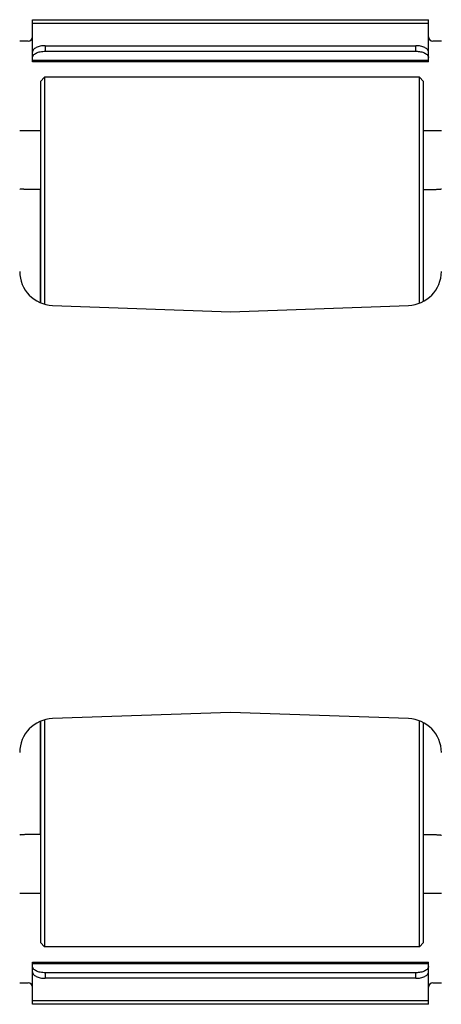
# Model space of a CAD drawing. Extents: x -849 to 1181, y 8 to 1248.
# Tile 22 of 35: x -295 to -196, y 1000 to 1231. Entities that reach past the tile are written whole.
import ezdxf

# ---------------------------------------------------------------- set-up
doc = ezdxf.new("R2010")
doc.units = 0
doc.header["$LTSCALE"] = 65.395
doc.layers.get('0').update_dxf_attribs({"linetype": 'CONTINUOUS'})

msp = doc.modelspace()

# ---------------------------------------------------------------- linework, layer by layer
at = {"color": 7, "linetype": 'CONTINUOUS'}
for p, q in [((-292.23, 1221.03), (-292.23, 1230.93)), ((-292.23, 1230.93), (-199.23, 1230.93)), ((-199.23, 1221.03), (-199.23, 1230.93)), ((-293.23, 1225.93), (-295.23, 1225.93)), ((-289.23, 1224.83), (-202.23, 1224.83)), ((-196.23, 1225.93), (-198.23, 1225.93)), ((-289.23, 1223.53), (-202.23, 1223.53)), ((-199.23, 1221.03), (-292.23, 1221.03)), ((-290.38, 1216.43), (-289.38, 1217.43)), ((-289.38, 1217.43), (-289.38, 1164.18)), ((-201.38, 1217.43), (-289.38, 1217.43)), ((-201.38, 1164.41), (-201.38, 1217.43)), ((-201.38, 1217.43), (-200.38, 1216.43)), ((-290.38, 1216.43), (-290.38, 1164.53)), ((-200.38, 1164.87), (-200.38, 1216.43)), ((-295.23, 1204.93), (-290.38, 1204.93)), ((-200.38, 1204.93), (-196.23, 1204.93)), ((-290.38, 1066.33), (-290.38, 1014.43)), ((-289.38, 1066.68), (-289.38, 1013.43)), ((-201.38, 1013.43), (-201.38, 1066.45)), ((-200.38, 1014.43), (-200.38, 1065.99)), ((-290.38, 1025.93), (-295.23, 1025.93)), ((-196.23, 1025.93), (-200.38, 1025.93)), ((-290.38, 1014.43), (-289.38, 1013.43)), ((-201.38, 1013.43), (-200.38, 1014.43)), ((-201.38, 1013.43), (-289.38, 1013.43)), ((-292.23, 1009.83), (-199.23, 1009.83)), ((-292.23, 999.93), (-292.23, 1009.83)), ((-199.23, 999.93), (-199.23, 1009.83)), ((-202.23, 1007.33), (-289.23, 1007.33)), ((-295.23, 1004.93), (-293.23, 1004.93)), ((-202.23, 1006.03), (-289.23, 1006.03)), ((-198.23, 1004.93), (-196.23, 1004.93)), ((-199.23, 999.93), (-292.23, 999.93))]:
    msp.add_line(p, q, dxfattribs=at)
at = {"color": 9, "linetype": 'CONTINUOUS'}
for p, q in [((-199.23, 1230.05), (-292.23, 1230.05)), ((-289.23, 1224.83), (-289.23, 1223.53)), ((-202.23, 1223.53), (-202.23, 1224.83)), ((-292.23, 1221.43), (-199.23, 1221.43)), ((-290.41, 1191.07), (-290.41, 1164.54)), ((-290.41, 1066.32), (-290.41, 1039.79)), ((-199.23, 1009.43), (-292.23, 1009.43)), ((-289.23, 1007.33), (-289.23, 1006.03)), ((-202.23, 1006.03), (-202.23, 1007.33)), ((-292.23, 1000.81), (-199.23, 1000.81))]:
    msp.add_line(p, q, dxfattribs=at)
at = {"color": 6, "linetype": 'CONTINUOUS'}
for p, q in [((-290.38, 1191.07), (-290.41, 1191.07)), ((-287.51, 1163.89), (-245.73, 1162.43)), ((-245.73, 1162.43), (-203.95, 1163.89)), ((-245.73, 1068.43), (-287.51, 1066.97)), ((-203.95, 1066.97), (-245.73, 1068.43)), ((-290.38, 1039.79), (-290.41, 1039.79))]:
    msp.add_line(p, q, dxfattribs=at)
at = {"color": 7, "linetype": 'CONTINUOUS'}
for centre, start, end in [((-293.23, 1226.93), 270, 360), ((-198.23, 1226.93), 180, 270), ((-293.23, 1003.93), 0, 90), ((-198.23, 1003.93), 90, 180)]:
    msp.add_arc(centre, 1, start, end, dxfattribs=at)
at = {"color": 6, "linetype": 'CONTINUOUS'}
for centre, start, end in [((-287.23, 1171.88), 180, 268), ((-204.23, 1171.88), 272, 360), ((-287.23, 1058.98), 92, 180), ((-204.23, 1058.98), 0, 88)]:
    msp.add_arc(centre, 8, start, end, dxfattribs=at)
at = {"color": 7, "linetype": 'CONTINUOUS'}
for points, knots in [([(-289.23, 1224.83), (-289.62, 1224.83), (-290.35, 1224.76), (-291.19, 1224.5), (-291.72, 1224.19), (-292.01, 1223.93), (-292.19, 1223.64), (-292.23, 1223.43), (-292.23, 1223.33)], [0, 0, 0, 0, 0.318377, 0.60155, 0.722109, 0.826867, 0.917693, 1, 1, 1, 1]), ([(-199.23, 1223.33), (-199.23, 1223.43), (-199.28, 1223.64), (-199.46, 1223.93), (-199.75, 1224.19), (-200.28, 1224.5), (-201.12, 1224.76), (-201.85, 1224.83), (-202.23, 1224.83)], [0, 0, 0, 0, 0.082307, 0.173133, 0.277891, 0.39845, 0.681623, 1, 1, 1, 1]), ([(-292.23, 1222.03), (-292.23, 1222.13), (-292.19, 1222.34), (-292.01, 1222.63), (-291.72, 1222.89), (-291.19, 1223.2), (-290.35, 1223.46), (-289.62, 1223.53), (-289.23, 1223.53)], [0, 0, 0, 0, 0.082307, 0.173133, 0.277891, 0.39845, 0.681623, 1, 1, 1, 1]), ([(-202.23, 1223.53), (-201.85, 1223.53), (-201.12, 1223.46), (-200.28, 1223.2), (-199.75, 1222.89), (-199.46, 1222.63), (-199.28, 1222.34), (-199.23, 1222.13), (-199.23, 1222.03)], [0, 0, 0, 0, 0.318377, 0.60155, 0.722109, 0.826867, 0.917693, 1, 1, 1, 1]), ([(-289.23, 1007.33), (-289.62, 1007.33), (-290.35, 1007.4), (-291.19, 1007.66), (-291.72, 1007.97), (-292.01, 1008.23), (-292.19, 1008.52), (-292.23, 1008.73), (-292.23, 1008.83)], [0, 0, 0, 0, 0.318377, 0.60155, 0.722109, 0.826867, 0.917693, 1, 1, 1, 1]), ([(-292.23, 1007.53), (-292.23, 1007.43), (-292.19, 1007.22), (-292.01, 1006.93), (-291.72, 1006.67), (-291.19, 1006.36), (-290.35, 1006.1), (-289.62, 1006.03), (-289.23, 1006.03)], [0, 0, 0, 0, 0.082307, 0.173133, 0.277891, 0.39845, 0.681623, 1, 1, 1, 1]), ([(-199.23, 1008.83), (-199.23, 1008.73), (-199.28, 1008.52), (-199.46, 1008.23), (-199.75, 1007.97), (-200.28, 1007.66), (-201.12, 1007.4), (-201.85, 1007.33), (-202.23, 1007.33)], [0, 0, 0, 0, 0.082307, 0.173133, 0.277891, 0.39845, 0.681623, 1, 1, 1, 1]), ([(-202.23, 1006.03), (-201.85, 1006.03), (-201.12, 1006.1), (-200.28, 1006.36), (-199.75, 1006.67), (-199.46, 1006.93), (-199.28, 1007.22), (-199.23, 1007.43), (-199.23, 1007.53)], [0, 0, 0, 0, 0.318377, 0.60155, 0.722109, 0.826867, 0.917693, 1, 1, 1, 1])]:
    msp.add_open_spline(points, degree=3, knots=knots, dxfattribs=at)
at = {"color": 6, "linetype": 'CONTINUOUS'}
for points, knots in [([(-290.41, 1191.07), (-290.72, 1191.07), (-291.34, 1191.07), (-292.24, 1191.08), (-292.95, 1191.09), (-293.47, 1191.11), (-293.82, 1191.12), (-294.14, 1191.13), (-294.41, 1191.14), (-294.66, 1191.16), (-294.86, 1191.17), (-295.01, 1191.19), (-295.13, 1191.2), (-295.19, 1191.22), (-295.23, 1191.23), (-295.23, 1191.24), (-295.23, 1191.24)], [0, 0, 0, 0, 0.196478, 0.384407, 0.556894, 0.635341, 0.707615, 0.773051, 0.831052, 0.881089, 0.922711, 0.95555, 0.979336, 0.993946, 0.997901, 1, 1, 1, 1]), ([(-200.38, 1191.07), (-200.1, 1191.07), (-199.56, 1191.07), (-198.77, 1191.09), (-198.06, 1191.1), (-197.53, 1191.12), (-197.15, 1191.14), (-196.92, 1191.15), (-196.72, 1191.16), (-196.55, 1191.18), (-196.42, 1191.19), (-196.32, 1191.21), (-196.27, 1191.22), (-196.24, 1191.23), (-196.23, 1191.24), (-196.23, 1191.24)], [0, 0, 0, 0, 0.203043, 0.393645, 0.565988, 0.714826, 0.778988, 0.835645, 0.884372, 0.924809, 0.956664, 0.979734, 0.99395, 0.99784, 1, 1, 1, 1]), ([(-290.41, 1039.79), (-290.72, 1039.79), (-291.34, 1039.79), (-292.24, 1039.78), (-292.95, 1039.77), (-293.47, 1039.75), (-293.82, 1039.74), (-294.14, 1039.73), (-294.41, 1039.72), (-294.66, 1039.7), (-294.86, 1039.69), (-295.01, 1039.67), (-295.13, 1039.66), (-295.19, 1039.64), (-295.23, 1039.63), (-295.23, 1039.62), (-295.23, 1039.62)], [0, 0, 0, 0, 0.196481, 0.384415, 0.556898, 0.635339, 0.707605, 0.773033, 0.831026, 0.881059, 0.922679, 0.955523, 0.97932, 0.993951, 0.997904, 1, 1, 1, 1]), ([(-200.38, 1039.79), (-200.1, 1039.79), (-199.56, 1039.79), (-198.77, 1039.77), (-198.06, 1039.76), (-197.53, 1039.74), (-197.15, 1039.72), (-196.92, 1039.71), (-196.72, 1039.7), (-196.55, 1039.68), (-196.42, 1039.67), (-196.32, 1039.65), (-196.27, 1039.64), (-196.24, 1039.63), (-196.23, 1039.62), (-196.23, 1039.62)], [0, 0, 0, 0, 0.203036, 0.393637, 0.56599, 0.714845, 0.779014, 0.835678, 0.884409, 0.924844, 0.956693, 0.979748, 0.993944, 0.997837, 1, 1, 1, 1])]:
    msp.add_open_spline(points, degree=3, knots=knots, dxfattribs=at)

doc.saveas('drawing.dxf')
